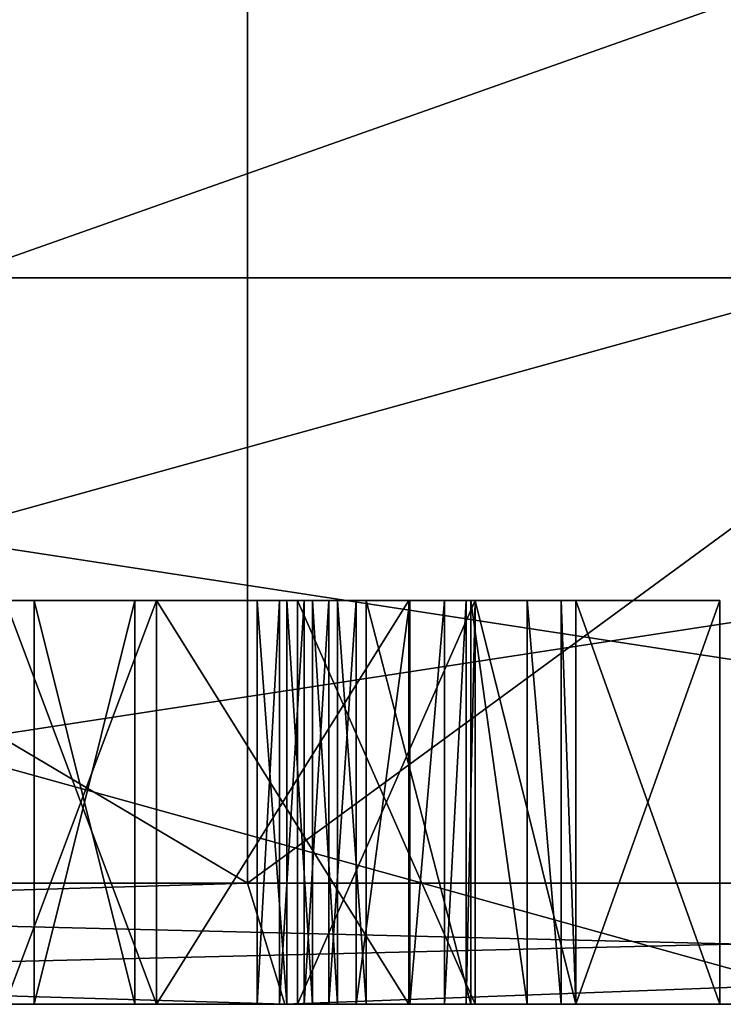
# Model space of a CAD drawing. Header units: millimetres. Extents: x -25 to 90, y -3 to 328.
# Tile 15 of 139: x 4.41 to 6.15, y -3 to -0.56. Entities that reach past the tile are written whole.
import ezdxf

# ---------------------------------------------------------------- set-up
doc = ezdxf.new("R2010")
doc.units = ezdxf.units.MM
doc.header["$LTSCALE"] = 65.185185
for name, color, linetype in [('430', 7, 'CONTINUOUS'), ('433', 7, 'CONTINUOUS'), ('436', 7, 'CONTINUOUS'), ('437', 7, 'CONTINUOUS'), ('438', 7, 'CONTINUOUS'), ('443', 7, 'CONTINUOUS'), ('444', 7, 'CONTINUOUS'), ('445', 7, 'CONTINUOUS'), ('446', 7, 'CONTINUOUS'), ('447', 7, 'CONTINUOUS'), ('448', 7, 'CONTINUOUS'), ('451', 7, 'CONTINUOUS'), ('452', 7, 'CONTINUOUS'), ('453', 7, 'CONTINUOUS'), ('454', 7, 'CONTINUOUS'), ('620', 7, 'CONTINUOUS'), ('621', 7, 'CONTINUOUS'), ('622', 7, 'CONTINUOUS'), ('623', 7, 'CONTINUOUS'), ('624', 7, 'CONTINUOUS'), ('625', 7, 'CONTINUOUS'), ('626', 7, 'CONTINUOUS'), ('630', 7, 'CONTINUOUS'), ('631', 7, 'CONTINUOUS'), ('632', 7, 'CONTINUOUS'), ('633', 7, 'CONTINUOUS'), ('634', 7, 'CONTINUOUS'), ('635', 7, 'CONTINUOUS'), ('636', 7, 'CONTINUOUS'), ('637', 7, 'CONTINUOUS'), ('638', 7, 'CONTINUOUS'), ('639', 7, 'CONTINUOUS'), ('640', 7, 'CONTINUOUS'), ('641', 7, 'CONTINUOUS'), ('642', 7, 'CONTINUOUS'), ('643', 7, 'CONTINUOUS'), ('644', 7, 'CONTINUOUS'), ('645', 7, 'CONTINUOUS'), ('646', 7, 'CONTINUOUS'), ('647', 7, 'CONTINUOUS'), ('648', 7, 'CONTINUOUS'), ('649', 7, 'CONTINUOUS'), ('650', 7, 'CONTINUOUS'), ('651', 7, 'CONTINUOUS'), ('652', 7, 'CONTINUOUS'), ('653', 7, 'CONTINUOUS'), ('654', 7, 'CONTINUOUS'), ('655', 7, 'CONTINUOUS'), ('656', 7, 'CONTINUOUS'), ('657', 7, 'CONTINUOUS'), ('757', 7, 'CONTINUOUS'), ('758', 7, 'CONTINUOUS'), ('759', 7, 'CONTINUOUS'), ('760', 7, 'CONTINUOUS')]:
    doc.layers.add(name, color=color, linetype=linetype)

msp = doc.modelspace()

# ---------------------------------------------------------------- linework, layer by layer
at = {"layer": '430', "linetype": 'CONTINUOUS'}
for points in [[(12.3004, -3, 21.304), (0, -3, 24.6), (0, -3, 23.5), (12.3004, -3, 21.304)], [(11.75, -3, 20.3516), (12.3004, -3, 21.304), (0, -3, 23.5), (11.75, -3, 20.3516)], [(0, -3, -24.6), (12.3004, -3, -21.304), (0, -3, -23.5), (0, -3, -24.6)], [(0, -3, -23.5), (12.3004, -3, -21.304), (11.75, -3, -20.3516), (0, -3, -23.5)]]:
    msp.add_3dface(points, dxfattribs=at)
at = {"layer": '433', "linetype": 'CONTINUOUS'}
for points in [[(-4.9749, 3.2, 15.3121), (4.9749, 3.2, 15.3121), (-4.9749, -2.7, 15.3121), (-4.9749, 3.2, 15.3121)], [(-4.9749, -2.7, 15.3121), (4.9749, 3.2, 15.3121), (4.9749, -2.7, 15.3121), (-4.9749, -2.7, 15.3121)], [(4.9749, 3.2, 15.3121), (13.0246, 3.2, 9.4641), (4.9749, -2.7, 15.3121), (4.9749, 3.2, 15.3121)], [(4.9749, -2.7, 15.3121), (13.0246, 3.2, 9.4641), (13.0246, -2.7, 9.4641), (4.9749, -2.7, 15.3121)]]:
    msp.add_3dface(points, dxfattribs=at)
at = {"layer": '436', "linetype": 'CONTINUOUS'}
for points in [[(0, -2.7, 24.9), (12.45, -2.7, 21.564), (0, 1.7, 24.9), (0, -2.7, 24.9)], [(0, 1.7, 24.9), (12.45, -2.7, 21.564), (12.45, 1.7, 21.564), (0, 1.7, 24.9)]]:
    msp.add_3dface(points, dxfattribs=at)
at = {"layer": '437', "linetype": 'CONTINUOUS'}
for points in [[(4.9749, 3.2, -15.3121), (-4.9749, 3.2, -15.3121), (4.9749, -2.7, -15.3121), (4.9749, 3.2, -15.3121)], [(4.9749, -2.7, -15.3121), (-4.9749, 3.2, -15.3121), (-4.9749, -2.7, -15.3121), (4.9749, -2.7, -15.3121)], [(13.0246, 3.2, -9.4641), (4.9749, 3.2, -15.3121), (13.0246, -2.7, -9.4641), (13.0246, 3.2, -9.4641)], [(13.0246, -2.7, -9.4641), (4.9749, 3.2, -15.3121), (4.9749, -2.7, -15.3121), (13.0246, -2.7, -9.4641)]]:
    msp.add_3dface(points, dxfattribs=at)
at = {"layer": '438', "linetype": 'CONTINUOUS'}
for points in [[(12.45, -2.7, -21.564), (0, -2.7, -24.9), (12.45, 1.7, -21.564), (12.45, -2.7, -21.564)], [(12.45, 1.7, -21.564), (0, -2.7, -24.9), (0, 1.7, -24.9), (12.45, 1.7, -21.564)]]:
    msp.add_3dface(points, dxfattribs=at)
at = {"layer": '443', "linetype": 'CONTINUOUS'}
for points in [[(11.75, -3, 20.3516), (0, -3, 23.5), (11.75, -1.2, 20.3516), (11.75, -3, 20.3516)], [(11.75, -1.2, 20.3516), (0, -3, 23.5), (0, -1.2, 23.5), (11.75, -1.2, 20.3516)]]:
    msp.add_3dface(points, dxfattribs=at)
at = {"layer": '444', "linetype": 'CONTINUOUS'}
for points in [[(11.75, -1.2, 20.3516), (0, -1.2, 23.5), (0, -1.2, 21), (11.75, -1.2, 20.3516)], [(6.4893, -1.2, 19.9722), (11.75, -1.2, 20.3516), (0, -1.2, 21), (6.4893, -1.2, 19.9722)], [(0, -1.2, -23.5), (11.75, -1.2, -20.3516), (0, -1.2, -21), (0, -1.2, -23.5)], [(0, -1.2, -21), (11.75, -1.2, -20.3516), (6.4893, -1.2, -19.9722), (0, -1.2, -21)]]:
    msp.add_3dface(points, dxfattribs=at)
at = {"layer": '445', "linetype": 'CONTINUOUS'}
for points in [[(6.4893, -1.2, 19.9722), (0, -1.2, 21), (6.4893, -3, 19.9722), (6.4893, -1.2, 19.9722)], [(6.4893, -3, 19.9722), (0, -1.2, 21), (0, -3, 21), (6.4893, -3, 19.9722)]]:
    msp.add_3dface(points, dxfattribs=at)
at = {"layer": '446', "linetype": 'CONTINUOUS'}
for points in [[(12.3435, -3, 16.9894), (-12.3435, -3, 16.9894), (-5.0679, -3, 15.5973), (12.3435, -3, 16.9894)], [(-12.3435, -3, 16.9894), (12.3435, -3, 16.9894), (1.0625, -3, 17), (-12.3435, -3, 16.9894)], [(-5.0679, -3, -15.5973), (-12.3435, -3, -16.9894), (5.0679, -3, -15.5973), (-5.0679, -3, -15.5973)], [(5.0679, -3, -15.5973), (-12.3435, -3, -16.9894), (-0.0535, -3, -16.9584), (5.0679, -3, -15.5973)], [(-6.4893, -3, -19.9722), (0, -3, -21), (4.4465, -3, -20), (-6.4893, -3, -19.9722)], [(5.5393, -3, -19.4972), (-6.4893, -3, -19.9722), (4.4465, -3, -19.6343), (5.5393, -3, -19.4972)], [(-6.4893, -3, -19.9722), (5.5393, -3, -19.4972), (2.8011, -3, -19.2022), (-6.4893, -3, -19.9722)], [(4.4465, -3, -19.6343), (-6.4893, -3, -19.9722), (4.4465, -3, -20), (4.4465, -3, -19.6343)], [(5.0679, -3, 15.5973), (12.3435, -3, 16.9894), (-5.0679, -3, 15.5973), (5.0679, -3, 15.5973)], [(12.3435, -3, -16.9894), (5.0679, -3, -15.5973), (-0.0535, -3, -16.9584), (12.3435, -3, -16.9894)], [(0.1926, -3, -16.9979), (12.3435, -3, -16.9894), (-0.0535, -3, -16.9584), (0.1926, -3, -16.9979)], [(6.4893, -3, 19.9722), (0, -3, 21), (4.75, -3, 20), (6.4893, -3, 19.9722)], [(0, -3, 21), (4.375, -3, 20), (4.75, -3, 20), (0, -3, 21)], [(0, -3, -21), (6.4893, -3, -19.9722), (5.2692, -3, -20.0416), (0, -3, -21)], [(4.9991, -3, -20.0083), (0, -3, -21), (5.073, -3, -20.019), (4.9991, -3, -20.0083)], [(0, -3, -21), (4.9991, -3, -20.0083), (4.6958, -3, -20), (0, -3, -21)], [(5.073, -3, -20.019), (0, -3, -21), (5.1363, -3, -20.0291), (5.073, -3, -20.019)], [(5.1363, -3, -20.0291), (0, -3, -21), (5.1983, -3, -20.0382), (5.1363, -3, -20.0291)], [(5.1983, -3, -20.0382), (0, -3, -21), (5.2692, -3, -20.0416), (5.1983, -3, -20.0382)], [(4.4465, -3, -20), (0, -3, -21), (4.6958, -3, -20), (4.4465, -3, -20)], [(12.3435, -3, -16.9894), (0.1926, -3, -16.9979), (2.2568, -3, -17), (12.3435, -3, -16.9894)], [(1.4375, -3, 17), (1.0625, -3, 17), (12.3435, -3, 16.9894), (1.4375, -3, 17)], [(4.375, -3, 17), (1.4375, -3, 17), (12.3435, -3, 16.9894), (4.375, -3, 17)], [(2.5061, -3, -17), (12.3435, -3, -16.9894), (2.2568, -3, -17), (2.5061, -3, -17)], [(3.5199, -3, -17), (12.3435, -3, -16.9894), (2.5061, -3, -17), (3.5199, -3, -17)], [(5.5393, -3, -19.4972), (5.5393, -3, -19.1607), (2.8011, -3, -19.2022), (5.5393, -3, -19.4972)], [(2.8011, -3, -19.2022), (5.5393, -3, -19.1607), (2.9261, -3, -19.1952), (2.8011, -3, -19.2022)], [(2.9261, -3, -19.1952), (5.5393, -3, -19.1607), (3.0255, -3, -19.1773), (2.9261, -3, -19.1952)], [(5.5393, -3, -19.1607), (5.0989, -3, -19.1607), (3.0255, -3, -19.1773), (5.5393, -3, -19.1607)], [(5.0989, -3, -19.1607), (4.6958, -3, -19.1607), (3.0255, -3, -19.1773), (5.0989, -3, -19.1607)], [(4.6958, -3, -19.1607), (4.4465, -3, -19.1607), (3.0255, -3, -19.1773), (4.6958, -3, -19.1607)], [(3.0255, -3, -19.1773), (4.4465, -3, -19.1607), (3.7692, -3, -19.1607), (3.0255, -3, -19.1773)], [(3.7692, -3, -17), (12.3435, -3, -16.9894), (3.5199, -3, -17), (3.7692, -3, -17)], [(4.4465, -3, -17), (12.3435, -3, -16.9894), (3.7692, -3, -17), (4.4465, -3, -17)], [(4.4465, -3, -19.1607), (4.4465, -3, -17), (3.7692, -3, -19.1607), (4.4465, -3, -19.1607)], [(4.4465, -3, -17), (3.7692, -3, -17), (3.7692, -3, -19.1607), (4.4465, -3, -17)], [(4.75, -3, 17), (4.375, -3, 17), (12.3435, -3, 16.9894), (4.75, -3, 17)], [(12.3435, -3, -16.9894), (4.4465, -3, -17), (4.6958, -3, -17), (12.3435, -3, -16.9894)], [(4.6958, -3, -19.6343), (5.5393, -3, -19.4972), (4.4465, -3, -19.6343), (4.6958, -3, -19.6343)], [(5.5393, -3, -17), (12.3435, -3, -16.9894), (4.6958, -3, -17), (5.5393, -3, -17)], [(5.0989, -3, -19.1607), (5.0989, -3, -18.9612), (4.6958, -3, -19.1607), (5.0989, -3, -19.1607)], [(5.0989, -3, -18.9612), (5.5393, -3, -17), (4.6958, -3, -19.1607), (5.0989, -3, -18.9612)], [(5.5168, -3, -19.6686), (5.5393, -3, -19.4972), (4.6958, -3, -19.6343), (5.5168, -3, -19.6686)], [(4.9991, -3, -19.8006), (5.5168, -3, -19.6686), (4.6958, -3, -19.6343), (4.9991, -3, -19.8006)], [(4.9991, -3, -20.0083), (4.9991, -3, -19.8006), (4.6958, -3, -20), (4.9991, -3, -20.0083)], [(4.9991, -3, -19.8006), (4.6958, -3, -19.6343), (4.6958, -3, -20), (4.9991, -3, -19.8006)], [(4.6958, -3, -19.1607), (5.5393, -3, -17), (4.6958, -3, -17), (4.6958, -3, -19.1607)], [(4.75, -3, 17), (12.3435, -3, 16.9894), (5.375, -3, 17.8936), (4.75, -3, 17)], [(5.375, -3, 18.2766), (6.4893, -3, 19.9722), (4.75, -3, 18.2766), (5.375, -3, 18.2766)], [(4.75, -3, 18.2766), (6.4893, -3, 19.9722), (4.75, -3, 20), (4.75, -3, 18.2766)], [(4.75, -3, 17.8936), (4.75, -3, 17), (5.375, -3, 17.8936), (4.75, -3, 17.8936)], [(5.4635, -3, -19.7622), (5.5168, -3, -19.6686), (4.9991, -3, -19.8006), (5.4635, -3, -19.7622)], [(5.0543, -3, -19.8155), (5.4635, -3, -19.7622), (4.9991, -3, -19.8006), (5.0543, -3, -19.8155)], [(5.3777, -3, -19.8194), (5.4635, -3, -19.7622), (5.0543, -3, -19.8155), (5.3777, -3, -19.8194)], [(5.1156, -3, -19.8292), (5.3777, -3, -19.8194), (5.0543, -3, -19.8155), (5.1156, -3, -19.8292)], [(16.9894, -3, 12.3435), (12.3435, -3, 16.9894), (5.0679, -3, 15.5973), (16.9894, -3, 12.3435)], [(13.2679, -3, 9.6397), (16.9894, -3, 12.3435), (5.0679, -3, 15.5973), (13.2679, -3, 9.6397)], [(12.3435, -3, -16.9894), (16.9894, -3, -12.3435), (5.0679, -3, -15.5973), (12.3435, -3, -16.9894)], [(5.0679, -3, -15.5973), (16.9894, -3, -12.3435), (13.2679, -3, -9.6397), (5.0679, -3, -15.5973)], [(5.0989, -3, -18.9612), (5.5393, -3, -18.9612), (5.5393, -3, -17), (5.0989, -3, -18.9612)], [(5.177, -3, -19.8388), (5.3777, -3, -19.8194), (5.1156, -3, -19.8292), (5.177, -3, -19.8388)], [(5.2443, -3, -19.8421), (5.3777, -3, -19.8194), (5.177, -3, -19.8388), (5.2443, -3, -19.8421)], [(5.2692, -3, -20.0416), (6.4893, -3, -19.9722), (5.5287, -3, -19.997), (5.2692, -3, -20.0416)], [(12.3435, -3, 16.9894), (6.4893, -3, 19.9722), (5.375, -3, 17.8936), (12.3435, -3, 16.9894)], [(5.375, -3, 17.8936), (6.4893, -3, 19.9722), (5.375, -3, 18.2766), (5.375, -3, 17.8936)], [(5.5287, -3, -19.997), (6.4893, -3, -19.9722), (5.6683, -3, -19.8963), (5.5287, -3, -19.997)], [(5.7886, -3, -17), (12.3435, -3, -16.9894), (5.5393, -3, -17), (5.7886, -3, -17)], [(6.4893, -3, -19.9722), (12.3435, -3, -16.9894), (5.6683, -3, -19.8963), (6.4893, -3, -19.9722)], [(5.6683, -3, -19.8963), (12.3435, -3, -16.9894), (5.7524, -3, -19.7388), (5.6683, -3, -19.8963)], [(5.7524, -3, -19.7388), (12.3435, -3, -16.9894), (5.7886, -3, -19.4681), (5.7524, -3, -19.7388)], [(5.7886, -3, -19.4681), (12.3435, -3, -16.9894), (6.1459, -3, -19.1607), (5.7886, -3, -19.4681)], [(6.1459, -3, -18.9612), (12.3435, -3, -16.9894), (5.7886, -3, -18.9612), (6.1459, -3, -18.9612)], [(5.7886, -3, -18.9612), (12.3435, -3, -16.9894), (5.7886, -3, -17), (5.7886, -3, -18.9612)], [(5.7886, -3, -19.1607), (5.7886, -3, -19.4681), (6.1459, -3, -19.1607), (5.7886, -3, -19.1607)], [(6.1459, -3, -19.1607), (12.3435, -3, -16.9894), (6.1459, -3, -18.9612), (6.1459, -3, -19.1607)]]:
    msp.add_3dface(points, dxfattribs=at)
at = {"layer": '447', "linetype": 'CONTINUOUS'}
for points in [[(0, -3, -23.5), (11.75, -3, -20.3516), (0, -1.2, -23.5), (0, -3, -23.5)], [(11.75, -3, -20.3516), (11.75, -1.2, -20.3516), (0, -1.2, -23.5), (11.75, -3, -20.3516)]]:
    msp.add_3dface(points, dxfattribs=at)
at = {"layer": '448', "linetype": 'CONTINUOUS'}
for points in [[(0, -1.2, -21), (6.4893, -1.2, -19.9722), (0, -3, -21), (0, -1.2, -21)], [(6.4893, -1.2, -19.9722), (6.4893, -3, -19.9722), (0, -3, -21), (6.4893, -1.2, -19.9722)]]:
    msp.add_3dface(points, dxfattribs=at)
at = {"layer": '451', "linetype": 'CONTINUOUS'}
for points in [[(-4.9749, -2.7, -15.3121), (-5.0679, -3, -15.5973), (5.0679, -3, -15.5973), (-4.9749, -2.7, -15.3121)], [(4.9749, -2.7, -15.3121), (-4.9749, -2.7, -15.3121), (5.0679, -3, -15.5973), (4.9749, -2.7, -15.3121)], [(13.0246, -2.7, -9.4641), (4.9749, -2.7, -15.3121), (5.0679, -3, -15.5973), (13.0246, -2.7, -9.4641)], [(13.0246, -2.7, -9.4641), (5.0679, -3, -15.5973), (13.2679, -3, -9.6397), (13.0246, -2.7, -9.4641)]]:
    msp.add_3dface(points, dxfattribs=at)
at = {"layer": '452', "linetype": 'CONTINUOUS'}
for points in [[(-4.9749, -2.7, 15.3121), (4.9749, -2.7, 15.3121), (-5.0679, -3, 15.5973), (-4.9749, -2.7, 15.3121)], [(4.9749, -2.7, 15.3121), (5.0679, -3, 15.5973), (-5.0679, -3, 15.5973), (4.9749, -2.7, 15.3121)], [(4.9749, -2.7, 15.3121), (13.0246, -2.7, 9.4641), (5.0679, -3, 15.5973), (4.9749, -2.7, 15.3121)], [(13.0246, -2.7, 9.4641), (13.2679, -3, 9.6397), (5.0679, -3, 15.5973), (13.0246, -2.7, 9.4641)]]:
    msp.add_3dface(points, dxfattribs=at)
at = {"layer": '453', "linetype": 'CONTINUOUS'}
for points in [[(0, -3, 24.6), (12.3004, -3, 21.304), (0, -2.7, 24.9), (0, -3, 24.6)], [(12.3004, -3, 21.304), (12.45, -2.7, 21.564), (0, -2.7, 24.9), (12.3004, -3, 21.304)]]:
    msp.add_3dface(points, dxfattribs=at)
at = {"layer": '454', "linetype": 'CONTINUOUS'}
for points in [[(12.3004, -3, -21.304), (0, -3, -24.6), (12.45, -2.7, -21.564), (12.3004, -3, -21.304)], [(0, -3, -24.6), (0, -2.7, -24.9), (12.45, -2.7, -21.564), (0, -3, -24.6)]]:
    msp.add_3dface(points, dxfattribs=at)
at = {"layer": '620', "linetype": 'CONTINUOUS'}
for points in [[(4.375, -3, 17), (4.75, -3, 17), (4.75, -2, 17), (4.375, -3, 17)], [(4.375, -2, 17), (4.375, -3, 17), (4.75, -2, 17), (4.375, -2, 17)]]:
    msp.add_3dface(points, dxfattribs=at)
at = {"layer": '621', "linetype": 'CONTINUOUS'}
for points in [[(4.75, -3, 17), (4.75, -3, 17.8936), (4.75, -2, 17.8936), (4.75, -3, 17)], [(4.75, -2, 17), (4.75, -3, 17), (4.75, -2, 17.8936), (4.75, -2, 17)]]:
    msp.add_3dface(points, dxfattribs=at)
at = {"layer": '622', "linetype": 'CONTINUOUS'}
for points in [[(4.75, -3, 17.8936), (5.375, -3, 17.8936), (5.375, -2, 17.8936), (4.75, -3, 17.8936)], [(4.75, -2, 17.8936), (4.75, -3, 17.8936), (5.375, -2, 17.8936), (4.75, -2, 17.8936)]]:
    msp.add_3dface(points, dxfattribs=at)
at = {"layer": '623', "linetype": 'CONTINUOUS'}
for points in [[(5.375, -3, 17.8936), (5.375, -3, 18.2766), (5.375, -2, 18.2766), (5.375, -3, 17.8936)], [(5.375, -2, 17.8936), (5.375, -3, 17.8936), (5.375, -2, 18.2766), (5.375, -2, 17.8936)]]:
    msp.add_3dface(points, dxfattribs=at)
at = {"layer": '624', "linetype": 'CONTINUOUS'}
for points in [[(5.375, -3, 18.2766), (4.75, -3, 18.2766), (4.75, -2, 18.2766), (5.375, -3, 18.2766)], [(5.375, -2, 18.2766), (5.375, -3, 18.2766), (4.75, -2, 18.2766), (5.375, -2, 18.2766)]]:
    msp.add_3dface(points, dxfattribs=at)
at = {"layer": '625', "linetype": 'CONTINUOUS'}
for points in [[(4.75, -3, 18.2766), (4.75, -3, 20), (4.75, -2, 18.2766), (4.75, -3, 18.2766)], [(4.75, -2, 18.2766), (4.75, -3, 20), (4.75, -2, 20), (4.75, -2, 18.2766)]]:
    msp.add_3dface(points, dxfattribs=at)
at = {"layer": '626', "linetype": 'CONTINUOUS'}
for points in [[(4.75, -3, 20), (4.375, -3, 20), (4.375, -2, 20), (4.75, -3, 20)], [(4.75, -3, 20), (4.375, -2, 20), (4.75, -2, 20), (4.75, -3, 20)]]:
    msp.add_3dface(points, dxfattribs=at)
at = {"layer": '630', "linetype": 'CONTINUOUS'}
for points in [[(5.5393, -3, -18.9612), (5.0989, -3, -18.9612), (5.0989, -2, -18.9612), (5.5393, -3, -18.9612)], [(5.5393, -2, -18.9612), (5.5393, -3, -18.9612), (5.0989, -2, -18.9612), (5.5393, -2, -18.9612)]]:
    msp.add_3dface(points, dxfattribs=at)
at = {"layer": '631', "linetype": 'CONTINUOUS'}
for points in [[(5.0989, -3, -18.9612), (5.0989, -3, -19.1607), (5.0989, -2, -19.1607), (5.0989, -3, -18.9612)], [(5.0989, -2, -18.9612), (5.0989, -3, -18.9612), (5.0989, -2, -19.1607), (5.0989, -2, -18.9612)]]:
    msp.add_3dface(points, dxfattribs=at)
at = {"layer": '632', "linetype": 'CONTINUOUS'}
for points in [[(5.0989, -3, -19.1607), (5.5393, -3, -19.1607), (5.5393, -2, -19.1607), (5.0989, -3, -19.1607)], [(5.0989, -2, -19.1607), (5.0989, -3, -19.1607), (5.5393, -2, -19.1607), (5.0989, -2, -19.1607)]]:
    msp.add_3dface(points, dxfattribs=at)
at = {"layer": '633', "linetype": 'CONTINUOUS'}
for points in [[(5.5393, -3, -19.1607), (5.5393, -3, -19.4972), (5.5393, -2, -19.4972), (5.5393, -3, -19.1607)], [(5.5393, -2, -19.1607), (5.5393, -3, -19.1607), (5.5393, -2, -19.4972), (5.5393, -2, -19.1607)]]:
    msp.add_3dface(points, dxfattribs=at)
at = {"layer": '634', "linetype": 'CONTINUOUS'}
for points in [[(5.5168, -3, -19.6686), (5.4635, -3, -19.7622), (5.5168, -2, -19.6685), (5.5168, -3, -19.6686)], [(5.5168, -2, -19.6685), (5.4635, -3, -19.7622), (5.4635, -2, -19.7622), (5.5168, -2, -19.6685)], [(5.5393, -3, -19.4972), (5.5168, -3, -19.6686), (5.5393, -2, -19.4972), (5.5393, -3, -19.4972)], [(5.5393, -2, -19.4972), (5.5168, -3, -19.6686), (5.5168, -2, -19.6685), (5.5393, -2, -19.4972)]]:
    msp.add_3dface(points, dxfattribs=at)
at = {"layer": '635', "linetype": 'CONTINUOUS'}
for points in [[(5.3777, -3, -19.8194), (5.2443, -3, -19.8421), (5.3778, -2, -19.8193), (5.3777, -3, -19.8194)], [(5.3778, -2, -19.8193), (5.2443, -3, -19.8421), (5.2443, -2, -19.8421), (5.3778, -2, -19.8193)], [(5.4635, -3, -19.7622), (5.3777, -3, -19.8194), (5.4635, -2, -19.7622), (5.4635, -3, -19.7622)], [(5.4635, -2, -19.7622), (5.3777, -3, -19.8194), (5.3778, -2, -19.8193), (5.4635, -2, -19.7622)]]:
    msp.add_3dface(points, dxfattribs=at)
at = {"layer": '636', "linetype": 'CONTINUOUS'}
for points in [[(5.177, -3, -19.8388), (5.1156, -3, -19.8292), (5.177, -2, -19.8388), (5.177, -3, -19.8388)], [(5.177, -2, -19.8388), (5.1156, -3, -19.8292), (5.1156, -2, -19.8292), (5.177, -2, -19.8388)], [(5.2443, -3, -19.8421), (5.177, -3, -19.8388), (5.2443, -2, -19.8421), (5.2443, -3, -19.8421)], [(5.2443, -2, -19.8421), (5.177, -3, -19.8388), (5.177, -2, -19.8388), (5.2443, -2, -19.8421)]]:
    msp.add_3dface(points, dxfattribs=at)
at = {"layer": '637', "linetype": 'CONTINUOUS'}
for points in [[(5.0543, -3, -19.8155), (4.9991, -3, -19.8006), (5.0543, -2, -19.8155), (5.0543, -3, -19.8155)], [(5.0543, -2, -19.8155), (4.9991, -3, -19.8006), (4.9991, -2, -19.8006), (5.0543, -2, -19.8155)], [(5.1156, -3, -19.8292), (5.0543, -3, -19.8155), (5.1156, -2, -19.8292), (5.1156, -3, -19.8292)], [(5.1156, -2, -19.8292), (5.0543, -3, -19.8155), (5.0543, -2, -19.8155), (5.1156, -2, -19.8292)]]:
    msp.add_3dface(points, dxfattribs=at)
at = {"layer": '638', "linetype": 'CONTINUOUS'}
for points in [[(4.9991, -3, -19.8006), (4.9991, -3, -20.0083), (4.9991, -2, -20.0083), (4.9991, -3, -19.8006)], [(4.9991, -2, -19.8006), (4.9991, -3, -19.8006), (4.9991, -2, -20.0083), (4.9991, -2, -19.8006)]]:
    msp.add_3dface(points, dxfattribs=at)
at = {"layer": '639', "linetype": 'CONTINUOUS'}
for points in [[(4.9991, -3, -20.0083), (5.073, -3, -20.019), (4.9991, -2, -20.0083), (4.9991, -3, -20.0083)], [(4.9991, -2, -20.0083), (5.073, -3, -20.019), (5.073, -2, -20.019), (4.9991, -2, -20.0083)], [(5.073, -3, -20.019), (5.1363, -3, -20.0291), (5.073, -2, -20.019), (5.073, -3, -20.019)], [(5.073, -2, -20.019), (5.1363, -3, -20.0291), (5.1363, -2, -20.0291), (5.073, -2, -20.019)]]:
    msp.add_3dface(points, dxfattribs=at)
at = {"layer": '640', "linetype": 'CONTINUOUS'}
for points in [[(5.1363, -3, -20.0291), (5.1983, -3, -20.0382), (5.1363, -2, -20.0291), (5.1363, -3, -20.0291)], [(5.1363, -2, -20.0291), (5.1983, -3, -20.0382), (5.1983, -2, -20.0382), (5.1363, -2, -20.0291)], [(5.1983, -3, -20.0382), (5.2692, -3, -20.0416), (5.1983, -2, -20.0382), (5.1983, -3, -20.0382)], [(5.1983, -2, -20.0382), (5.2692, -3, -20.0416), (5.2692, -2, -20.0416), (5.1983, -2, -20.0382)]]:
    msp.add_3dface(points, dxfattribs=at)
at = {"layer": '641', "linetype": 'CONTINUOUS'}
for points in [[(5.2692, -3, -20.0416), (5.5287, -3, -19.997), (5.2692, -2, -20.0416), (5.2692, -3, -20.0416)], [(5.2692, -2, -20.0416), (5.5287, -3, -19.997), (5.5284, -2, -19.9972), (5.2692, -2, -20.0416)], [(5.5287, -3, -19.997), (5.6683, -3, -19.8963), (5.5284, -2, -19.9972), (5.5287, -3, -19.997)], [(5.5284, -2, -19.9972), (5.6683, -3, -19.8963), (5.6683, -2, -19.8963), (5.5284, -2, -19.9972)]]:
    msp.add_3dface(points, dxfattribs=at)
at = {"layer": '642', "linetype": 'CONTINUOUS'}
for points in [[(5.6683, -3, -19.8963), (5.7524, -3, -19.7388), (5.6683, -2, -19.8963), (5.6683, -3, -19.8963)], [(5.6683, -2, -19.8963), (5.7524, -3, -19.7388), (5.7526, -2, -19.7383), (5.6683, -2, -19.8963)], [(5.7524, -3, -19.7388), (5.7886, -3, -19.4681), (5.7526, -2, -19.7383), (5.7524, -3, -19.7388)], [(5.7526, -2, -19.7383), (5.7886, -3, -19.4681), (5.7886, -2, -19.4681), (5.7526, -2, -19.7383)]]:
    msp.add_3dface(points, dxfattribs=at)
at = {"layer": '643', "linetype": 'CONTINUOUS'}
for points in [[(5.7886, -3, -19.4681), (5.7886, -3, -19.1607), (5.7886, -2, -19.1607), (5.7886, -3, -19.4681)], [(5.7886, -2, -19.4681), (5.7886, -3, -19.4681), (5.7886, -2, -19.1607), (5.7886, -2, -19.4681)]]:
    msp.add_3dface(points, dxfattribs=at)
at = {"layer": '644', "linetype": 'CONTINUOUS'}
for points in [[(5.7886, -3, -19.1607), (6.1459, -3, -19.1607), (6.1459, -2, -19.1607), (5.7886, -3, -19.1607)], [(5.7886, -2, -19.1607), (5.7886, -3, -19.1607), (6.1459, -2, -19.1607), (5.7886, -2, -19.1607)]]:
    msp.add_3dface(points, dxfattribs=at)
at = {"layer": '645', "linetype": 'CONTINUOUS'}
for points in [[(6.1459, -3, -19.1607), (6.1459, -3, -18.9612), (6.1459, -2, -18.9612), (6.1459, -3, -19.1607)], [(6.1459, -2, -19.1607), (6.1459, -3, -19.1607), (6.1459, -2, -18.9612), (6.1459, -2, -19.1607)]]:
    msp.add_3dface(points, dxfattribs=at)
at = {"layer": '646', "linetype": 'CONTINUOUS'}
for points in [[(6.1459, -3, -18.9612), (5.7886, -3, -18.9612), (5.7886, -2, -18.9612), (6.1459, -3, -18.9612)], [(6.1459, -2, -18.9612), (6.1459, -3, -18.9612), (5.7886, -2, -18.9612), (6.1459, -2, -18.9612)]]:
    msp.add_3dface(points, dxfattribs=at)
at = {"layer": '647', "linetype": 'CONTINUOUS'}
for points in [[(5.7886, -3, -18.9612), (5.7886, -3, -17), (5.7886, -2, -18.9612), (5.7886, -3, -18.9612)], [(5.7886, -2, -18.9612), (5.7886, -3, -17), (5.7886, -2, -17), (5.7886, -2, -18.9612)]]:
    msp.add_3dface(points, dxfattribs=at)
at = {"layer": '648', "linetype": 'CONTINUOUS'}
for points in [[(5.7886, -3, -17), (5.5393, -3, -17), (5.5393, -2, -17), (5.7886, -3, -17)], [(5.7886, -2, -17), (5.7886, -3, -17), (5.5393, -2, -17), (5.7886, -2, -17)]]:
    msp.add_3dface(points, dxfattribs=at)
at = {"layer": '649', "linetype": 'CONTINUOUS'}
for points in [[(5.5393, -3, -17), (5.5393, -3, -18.9612), (5.5393, -2, -17), (5.5393, -3, -17)], [(5.5393, -3, -18.9612), (5.5393, -2, -18.9612), (5.5393, -2, -17), (5.5393, -3, -18.9612)]]:
    msp.add_3dface(points, dxfattribs=at)
at = {"layer": '650', "linetype": 'CONTINUOUS'}
for points in [[(4.6958, -3, -19.6343), (4.4465, -3, -19.6343), (4.4465, -2, -19.6343), (4.6958, -3, -19.6343)], [(4.6958, -2, -19.6343), (4.6958, -3, -19.6343), (4.4465, -2, -19.6343), (4.6958, -2, -19.6343)]]:
    msp.add_3dface(points, dxfattribs=at)
at = {"layer": '651', "linetype": 'CONTINUOUS'}
for points in [[(4.4465, -3, -19.6343), (4.4465, -3, -20), (4.4465, -2, -20), (4.4465, -3, -19.6343)], [(4.4465, -2, -19.6343), (4.4465, -3, -19.6343), (4.4465, -2, -20), (4.4465, -2, -19.6343)]]:
    msp.add_3dface(points, dxfattribs=at)
at = {"layer": '652', "linetype": 'CONTINUOUS'}
for points in [[(4.4465, -3, -20), (4.6958, -3, -20), (4.6958, -2, -20), (4.4465, -3, -20)], [(4.4465, -2, -20), (4.4465, -3, -20), (4.6958, -2, -20), (4.4465, -2, -20)]]:
    msp.add_3dface(points, dxfattribs=at)
at = {"layer": '653', "linetype": 'CONTINUOUS'}
for points in [[(4.6958, -3, -20), (4.6958, -3, -19.6343), (4.6958, -2, -19.6343), (4.6958, -3, -20)], [(4.6958, -3, -20), (4.6958, -2, -19.6343), (4.6958, -2, -20), (4.6958, -3, -20)]]:
    msp.add_3dface(points, dxfattribs=at)
at = {"layer": '654', "linetype": 'CONTINUOUS'}
for points in [[(4.4465, -3, -17), (4.4465, -3, -19.1607), (4.4465, -2, -17), (4.4465, -3, -17)], [(4.4465, -2, -17), (4.4465, -3, -19.1607), (4.4465, -2, -19.1607), (4.4465, -2, -17)]]:
    msp.add_3dface(points, dxfattribs=at)
at = {"layer": '655', "linetype": 'CONTINUOUS'}
for points in [[(4.4465, -3, -19.1607), (4.6958, -3, -19.1607), (4.6958, -2, -19.1607), (4.4465, -3, -19.1607)], [(4.4465, -2, -19.1607), (4.4465, -3, -19.1607), (4.6958, -2, -19.1607), (4.4465, -2, -19.1607)]]:
    msp.add_3dface(points, dxfattribs=at)
at = {"layer": '656', "linetype": 'CONTINUOUS'}
for points in [[(4.6958, -3, -19.1607), (4.6958, -3, -17), (4.6958, -2, -19.1607), (4.6958, -3, -19.1607)], [(4.6958, -2, -19.1607), (4.6958, -3, -17), (4.6958, -2, -17), (4.6958, -2, -19.1607)]]:
    msp.add_3dface(points, dxfattribs=at)
at = {"layer": '657', "linetype": 'CONTINUOUS'}
for points in [[(4.6958, -3, -17), (4.4465, -3, -17), (4.4465, -2, -17), (4.6958, -3, -17)], [(4.6958, -3, -17), (4.4465, -2, -17), (4.6958, -2, -17), (4.6958, -3, -17)]]:
    msp.add_3dface(points, dxfattribs=at)
at = {"layer": '757', "linetype": 'CONTINUOUS'}
for points in [[(4.375, -2, 20), (2.875, -2, 18.2766), (4.75, -2, 20), (4.375, -2, 20)], [(4.75, -2, 20), (2.875, -2, 18.2766), (4.375, -2, 19.4894), (4.75, -2, 20)], [(2.875, -2, 17.8936), (4.375, -2, 17.8936), (5.375, -2, 18.2766), (2.875, -2, 17.8936)], [(2.875, -2, 17.8936), (5.375, -2, 18.2766), (4.75, -2, 18.2766), (2.875, -2, 17.8936)], [(2.875, -2, 17.8936), (4.75, -2, 18.2766), (4.375, -2, 18.2766), (2.875, -2, 17.8936)], [(4.375, -2, 17.8936), (4.375, -2, 17), (4.75, -2, 17.8936), (4.375, -2, 17.8936)], [(4.375, -2, 17.8936), (4.75, -2, 17.8936), (5.375, -2, 18.2766), (4.375, -2, 17.8936)], [(4.375, -2, 17), (4.75, -2, 17), (4.75, -2, 17.8936), (4.375, -2, 17)], [(4.75, -2, 18.2766), (4.75, -2, 20), (4.375, -2, 18.2766), (4.75, -2, 18.2766)], [(4.75, -2, 20), (4.375, -2, 19.4894), (4.375, -2, 18.2766), (4.75, -2, 20)], [(4.75, -2, 17.8936), (5.375, -2, 17.8936), (5.375, -2, 18.2766), (4.75, -2, 17.8936)]]:
    msp.add_3dface(points, dxfattribs=at)
at = {"layer": '758', "linetype": 'CONTINUOUS'}
for points in [[(4.6958, -2, -19.6343), (4.4465, -2, -19.6343), (4.4465, -2, -20), (4.6958, -2, -19.6343)], [(4.6958, -2, -19.6343), (4.4465, -2, -20), (4.6958, -2, -20), (4.6958, -2, -19.6343)]]:
    msp.add_3dface(points, dxfattribs=at)
at = {"layer": '759', "linetype": 'CONTINUOUS'}
for points in [[(4.4465, -2, -17), (4.4465, -2, -19.1607), (4.6958, -2, -17), (4.4465, -2, -17)], [(4.4465, -2, -19.1607), (4.6958, -2, -19.1607), (4.6958, -2, -17), (4.4465, -2, -19.1607)]]:
    msp.add_3dface(points, dxfattribs=at)
at = {"layer": '760', "linetype": 'CONTINUOUS'}
for points in [[(5.2443, -2, -19.8421), (5.177, -2, -19.8388), (4.9991, -2, -20.0083), (5.2443, -2, -19.8421)], [(5.2443, -2, -19.8421), (4.9991, -2, -20.0083), (5.6683, -2, -19.8963), (5.2443, -2, -19.8421)], [(5.177, -2, -19.8388), (5.1156, -2, -19.8292), (4.9991, -2, -20.0083), (5.177, -2, -19.8388)], [(5.1156, -2, -19.8292), (5.0543, -2, -19.8155), (4.9991, -2, -20.0083), (5.1156, -2, -19.8292)], [(5.0543, -2, -19.8155), (4.9991, -2, -19.8006), (4.9991, -2, -20.0083), (5.0543, -2, -19.8155)], [(4.9991, -2, -20.0083), (5.073, -2, -20.019), (5.5284, -2, -19.9972), (4.9991, -2, -20.0083)], [(4.9991, -2, -20.0083), (5.5284, -2, -19.9972), (5.6683, -2, -19.8963), (4.9991, -2, -20.0083)], [(5.073, -2, -20.019), (5.1363, -2, -20.0291), (5.5284, -2, -19.9972), (5.073, -2, -20.019)], [(5.5393, -2, -18.9612), (5.0989, -2, -18.9612), (5.0989, -2, -19.1607), (5.5393, -2, -18.9612)], [(5.5393, -2, -18.9612), (5.0989, -2, -19.1607), (5.7886, -2, -18.9612), (5.5393, -2, -18.9612)], [(5.0989, -2, -19.1607), (5.5393, -2, -19.1607), (6.1459, -2, -18.9612), (5.0989, -2, -19.1607)], [(5.0989, -2, -19.1607), (6.1459, -2, -18.9612), (5.7886, -2, -18.9612), (5.0989, -2, -19.1607)], [(5.1363, -2, -20.0291), (5.1983, -2, -20.0382), (5.5284, -2, -19.9972), (5.1363, -2, -20.0291)], [(5.1983, -2, -20.0382), (5.2692, -2, -20.0416), (5.5284, -2, -19.9972), (5.1983, -2, -20.0382)], [(5.3778, -2, -19.8193), (5.2443, -2, -19.8421), (5.6683, -2, -19.8963), (5.3778, -2, -19.8193)], [(5.4635, -2, -19.7622), (5.3778, -2, -19.8193), (5.7526, -2, -19.7383), (5.4635, -2, -19.7622)], [(5.3778, -2, -19.8193), (5.6683, -2, -19.8963), (5.7526, -2, -19.7383), (5.3778, -2, -19.8193)], [(5.5168, -2, -19.6685), (5.4635, -2, -19.7622), (5.7526, -2, -19.7383), (5.5168, -2, -19.6685)], [(5.5393, -2, -19.4972), (5.5168, -2, -19.6685), (5.7886, -2, -19.4681), (5.5393, -2, -19.4972)], [(5.5168, -2, -19.6685), (5.7526, -2, -19.7383), (5.7886, -2, -19.4681), (5.5168, -2, -19.6685)], [(5.5393, -2, -18.9612), (5.7886, -2, -18.9612), (5.7886, -2, -17), (5.5393, -2, -18.9612)], [(5.5393, -2, -18.9612), (5.7886, -2, -17), (5.5393, -2, -17), (5.5393, -2, -18.9612)], [(5.5393, -2, -19.1607), (5.5393, -2, -19.4972), (5.7886, -2, -19.1607), (5.5393, -2, -19.1607)], [(5.5393, -2, -19.1607), (5.7886, -2, -19.1607), (6.1459, -2, -18.9612), (5.5393, -2, -19.1607)], [(5.5393, -2, -19.4972), (5.7886, -2, -19.4681), (5.7886, -2, -19.1607), (5.5393, -2, -19.4972)], [(5.7886, -2, -19.1607), (6.1459, -2, -19.1607), (6.1459, -2, -18.9612), (5.7886, -2, -19.1607)]]:
    msp.add_3dface(points, dxfattribs=at)

doc.saveas('drawing.dxf')
